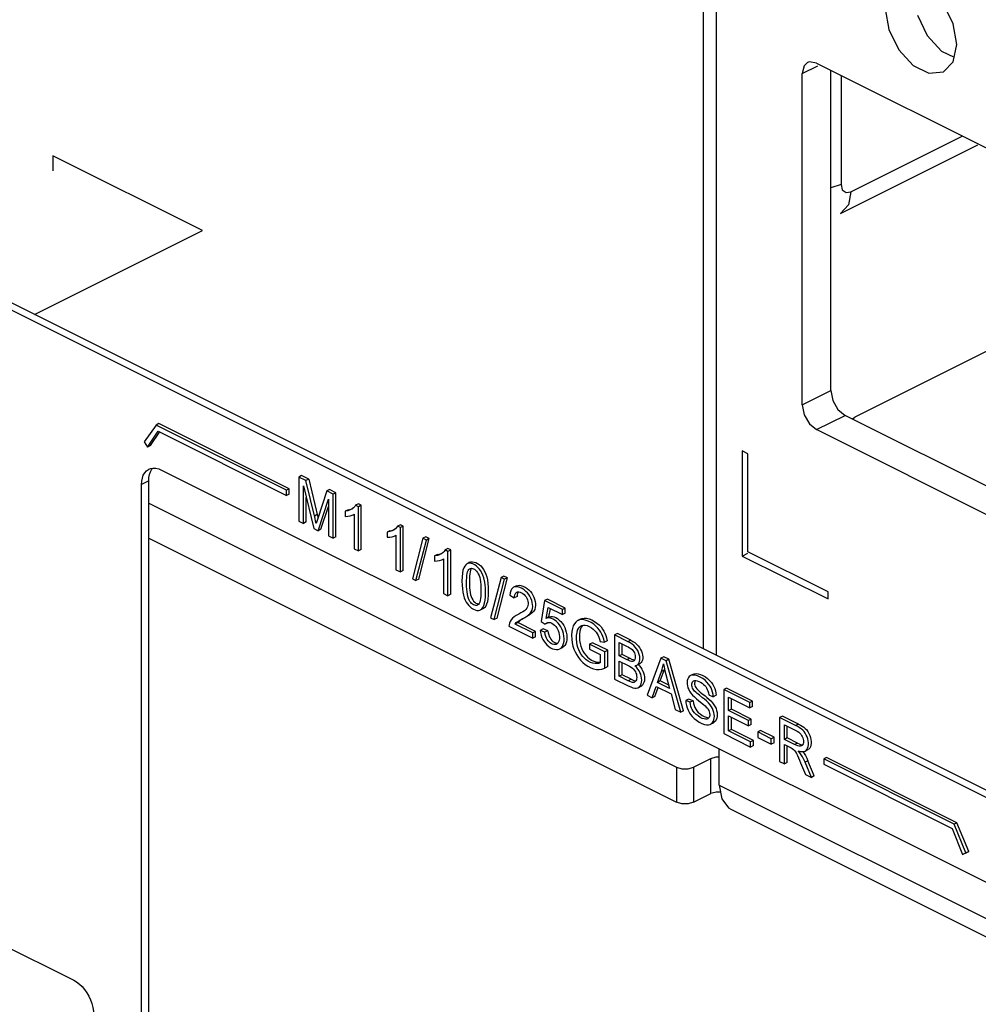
# Paper-space layout '005_EXP_CORICANT_PE_DRAWING_3_1' of a CAD drawing. Header units: millimetres. Extents: x 6 to 413, y 7 to 290.
# Tile 98 of 228: x 194.83 to 199.09, y 92.69 to 97.06. Entities that reach past the tile are written whole.
import ezdxf

# ---------------------------------------------------------------- set-up
doc = ezdxf.new("R2010")
doc.units = ezdxf.units.MM
doc.header["$LTSCALE"] = 23.1
doc.linetypes.add('DASHED', pattern=[0.2, 0.1, -0.1])
for name, color, linetype in [('000_OFFSET-LINES', 7, 'CONTINUOUS'), ('BASE_CORIANT_BL85', 7, 'CONTINUOUS'), ('FP_MYLAR_BL86', 7, 'CONTINUOUS')]:
    doc.layers.add(name, color=color, linetype=linetype)

# ---------------------------------------------------------------- blocks, each defined once
blk = doc.blocks.new('BASE_CORIANT_BL85', base_point=(229.3285, 99.074))
at = {"layer": 'BASE_CORIANT_BL85', "color": 3, "linetype": 'Continuous'}
for p, q in [((197.8679, 94.2662), (197.8679, 100.2377)), ((197.9258, 94.2372), (197.9258, 100.1676)), ((198.6764, 97.1127), (198.6922, 97.0203)), ((198.9789, 96.8769), (198.9946, 96.9536)), ((198.339, 96.876), (198.3307, 96.873)), ((198.3708, 96.8705), (198.339, 96.876)), ((198.9361, 96.8319), (198.9789, 96.8769)), ((198.3708, 96.8705), (200.8276, 95.6421)), ((198.3072, 95.3509), (198.3072, 96.8244)), ((198.339, 95.2675), (198.3708, 95.2412)), ((200.8276, 94.0128), (198.3708, 95.2412)), ((198.0659, 95.1343), (198.0404, 95.147)), ((198.0404, 95.147), (198.0404, 94.6794)), ((198.0659, 94.6978), (198.0659, 95.1343)), ((195.4013, 94.7581), (197.7477, 93.5849)), ((198.4222, 94.5196), (198.0659, 94.6978)), ((198.0404, 94.6794), (198.4222, 94.4884)), ((198.4222, 94.4884), (198.4222, 94.5196)), ((197.9386, 93.6609), (197.9386, 93.8217)), ((197.9386, 93.6609), (199.5805, 92.8399)), ((197.9386, 93.6609), (197.9492, 93.6006)), ((197.824, 93.5849), (197.9004, 93.6231)), ((197.9246, 93.6301), (197.9004, 93.6231)), ((197.944, 93.6301), (197.9246, 93.6301)), ((197.9492, 93.6006), (197.9796, 93.5602)), ((197.824, 93.5849), (197.7998, 93.5779)), ((197.9796, 93.5602), (197.99, 93.5539)), ((197.99, 93.5538), (199.6319, 92.7329))]:
    blk.add_line(p, q, dxfattribs=at)
at = {"layer": 'BASE_CORIANT_BL85', "color": 7, "linetype": 'Continuous'}
for p, q in [((198.8195, 97.0839), (198.8636, 96.994)), ((198.3072, 96.8244), (198.3765, 96.859)), ((198.4345, 95.4146), (198.4345, 96.8387)), ((198.48, 96.8159), (198.48, 96.331)), ((198.5241, 96.299), (199.0189, 96.5465)), ((198.4773, 96.2017), (199.0882, 96.5071)), ((198.48, 96.331), (198.4345, 96.3162)), ((198.5024, 96.2952), (198.5241, 96.299)), ((199.3768, 95.7149), (198.5406, 95.2968)), ((198.3072, 95.3509), (198.4345, 95.4146)), ((198.3708, 95.2412), (198.4981, 95.3048)), ((198.4663, 95.3312), (198.4981, 95.3048)), ((200.8912, 94.1083), (198.4981, 95.3048)), ((198.5306, 95.2886), (198.5406, 95.2968)), ((195.4013, 94.9139), (197.7477, 93.7408)), ((198.0404, 94.6794), (198.0659, 94.6921)), ((197.824, 93.7408), (197.9004, 93.779)), ((197.9004, 93.6231), (197.9004, 93.779)), ((197.7477, 93.7408), (197.7477, 93.5849)), ((197.824, 93.7408), (197.824, 93.5849))]:
    blk.add_line(p, q, dxfattribs=at)
at = {"layer": 'BASE_CORIANT_BL85', "color": 3, "linetype": 'Continuous'}
for points in [[(198.9946, 96.9536), (198.9789, 97.046), (198.9347, 97.1359)], [(198.6922, 97.0203), (198.7363, 96.9304), (198.8001, 96.8609), (198.8709, 96.8255), (198.9361, 96.8319)], [(198.3307, 96.873), (198.3157, 96.8591), (198.3072, 96.8244)], [(198.3072, 95.3509), (198.3157, 95.3077), (198.339, 95.2675)], [(197.7998, 93.5779), (197.7719, 93.5779), (197.7477, 93.5849)]]:
    blk.add_lwpolyline(points, dxfattribs=at)
at = {"layer": 'BASE_CORIANT_BL85', "color": 7, "linetype": 'Continuous'}
for points in [[(198.8636, 96.994), (198.9274, 96.9245), (198.9829, 96.8968)], [(198.48, 96.331), (198.4857, 96.3073), (198.5024, 96.2952)], [(198.5241, 96.299), (198.5129, 96.2408), (198.4773, 96.2017)], [(198.4345, 95.4146), (198.443, 95.3714), (198.4663, 95.3312)], [(197.9004, 93.779), (197.9246, 93.7859), (197.9386, 93.7859)], [(197.7477, 93.7408), (197.7719, 93.7338), (197.7998, 93.7338), (197.824, 93.7408)]]:
    blk.add_lwpolyline(points, dxfattribs=at)
blk = doc.blocks.new('FP_MYLAR_BL86', base_point=(209.4603, 85.5702))
at = {"layer": 'FP_MYLAR_BL86', "color": 7, "linetype": 'Continuous'}
for p, q in [((226.608, 79.8643), (192.2808, 97.0279)), ((226.6399, 79.8802), (192.3126, 97.0438)), ((195.434, 95.2615), (195.3816, 95.1865)), ((195.4467, 95.2679), (195.434, 95.2615)), ((196.0135, 94.9718), (195.434, 95.2615)), ((196.0262, 94.9782), (195.4467, 95.2679)), ((195.396, 95.164), (195.4428, 95.2338)), ((195.4088, 95.1704), (195.4491, 95.2306)), ((195.4428, 95.2338), (196.0135, 94.9484)), ((195.3816, 95.1865), (195.396, 95.164)), ((195.4088, 95.1704), (195.396, 95.164)), ((195.4022, 95.0653), (195.4104, 95.0684)), ((195.4586, 95.0617), (220.1705, 82.7057)), ((196.0814, 95.037), (196.0687, 95.0306)), ((196.1133, 95.021), (196.0814, 95.037)), ((195.4013, 95.013), (195.3695, 94.9971)), ((195.3695, 91.1), (195.3695, 94.9971)), ((195.4013, 91.1159), (195.4013, 95.013)), ((196.1006, 95.0147), (196.0687, 95.0306)), ((196.0687, 95.0306), (196.0687, 94.8346)), ((196.1133, 95.021), (196.1006, 95.0147)), ((196.1133, 95.021), (196.1538, 94.8521)), ((196.0262, 94.9782), (196.0135, 94.9718)), ((196.0135, 94.9484), (196.0135, 94.9718)), ((196.0262, 94.9548), (196.0135, 94.9484)), ((196.0262, 94.9548), (196.0262, 94.9782)), ((196.0891, 94.9912), (196.1354, 94.8013)), ((196.0891, 94.8244), (196.0891, 94.9912)), ((196.1929, 94.9685), (196.1516, 94.8421)), ((196.2056, 94.9749), (196.1929, 94.9685)), ((196.2214, 94.9542), (196.1929, 94.9685)), ((196.2341, 94.9606), (196.2056, 94.9749)), ((196.2341, 94.9606), (196.2214, 94.9542)), ((196.2214, 94.7583), (196.2214, 94.9542)), ((196.2341, 94.7646), (196.2341, 94.9606)), ((196.1018, 94.8308), (196.1018, 94.939)), ((196.1545, 94.7917), (196.201, 94.9325)), ((196.201, 94.9325), (196.201, 94.7685)), ((196.3341, 94.9114), (196.3214, 94.9051)), ((196.334, 94.8987), (196.3214, 94.9051)), ((196.3467, 94.9051), (196.334, 94.8987)), ((196.3467, 94.9051), (196.3341, 94.9114)), ((196.3467, 94.7083), (196.3467, 94.9051)), ((196.1511, 94.8633), (196.1384, 94.857)), ((196.1672, 94.7981), (196.201, 94.9003)), ((196.2878, 94.8854), (196.275, 94.879)), ((196.275, 94.879), (196.275, 94.8558)), ((196.2878, 94.8854), (196.2999, 94.8873)), ((196.2999, 94.8873), (196.3071, 94.8897)), ((196.3101, 94.8626), (196.3144, 94.8651)), ((196.3144, 94.8651), (196.3144, 94.7118)), ((196.334, 94.702), (196.334, 94.8987)), ((196.0687, 94.8346), (196.0891, 94.8244)), ((196.1018, 94.8308), (196.0891, 94.8244)), ((196.1538, 94.8521), (196.154, 94.8512)), ((196.5205, 94.8182), (196.5078, 94.8118)), ((196.5332, 94.8119), (196.5205, 94.8182)), ((196.1354, 94.8013), (196.1545, 94.7917)), ((196.1672, 94.7981), (196.1545, 94.7917)), ((196.4742, 94.7921), (196.4615, 94.7858)), ((196.4615, 94.7858), (196.4615, 94.7625)), ((196.4742, 94.7921), (196.4864, 94.7941)), ((196.4864, 94.7941), (196.4935, 94.7964)), ((196.5204, 94.8055), (196.5078, 94.8118)), ((196.5332, 94.8119), (196.5204, 94.8055)), ((196.5204, 94.6087), (196.5204, 94.8055)), ((196.5332, 94.6151), (196.5332, 94.8119)), ((196.201, 94.7685), (196.2214, 94.7583)), ((196.2341, 94.7646), (196.2214, 94.7583)), ((196.4965, 94.7694), (196.5008, 94.7719)), ((196.5008, 94.7719), (196.5008, 94.6186)), ((196.6203, 94.7581), (196.5739, 94.5787)), ((196.5898, 94.5707), (196.636, 94.7502)), ((196.6025, 94.5771), (196.6488, 94.7566)), ((196.633, 94.7645), (196.6203, 94.7581)), ((196.636, 94.7502), (196.6203, 94.7581)), ((196.6488, 94.7566), (196.633, 94.7645)), ((196.6488, 94.7566), (196.636, 94.7502)), ((196.3144, 94.7118), (196.334, 94.702)), ((196.3467, 94.7083), (196.334, 94.702)), ((196.6855, 94.6865), (196.6728, 94.6801)), ((196.6855, 94.6865), (196.6976, 94.6884)), ((196.6976, 94.6884), (196.7048, 94.6908)), ((196.7318, 94.7126), (196.7191, 94.7062)), ((196.7317, 94.6999), (196.7191, 94.7062)), ((196.7444, 94.7062), (196.7317, 94.6999)), ((196.7317, 94.5031), (196.7317, 94.6999)), ((196.7444, 94.7062), (196.7318, 94.7126)), ((196.7444, 94.5095), (196.7444, 94.7062)), ((196.6728, 94.6801), (196.6728, 94.6569)), ((196.7079, 94.6638), (196.7121, 94.6662)), ((196.7121, 94.6662), (196.7121, 94.5129)), ((196.8297, 94.6514), (196.817, 94.6451)), ((196.5008, 94.6186), (196.5204, 94.6087)), ((196.5332, 94.6151), (196.5204, 94.6087)), ((196.5739, 94.5787), (196.5898, 94.5707)), ((196.6025, 94.5771), (196.5898, 94.5707)), ((196.9683, 94.5841), (196.9219, 94.4046)), ((196.9378, 94.3967), (196.9841, 94.5762)), ((196.9505, 94.4031), (196.9968, 94.5826)), ((196.9811, 94.5905), (196.9683, 94.5841)), ((196.9841, 94.5762), (196.9683, 94.5841)), ((196.9968, 94.5826), (196.9811, 94.5905)), ((196.9968, 94.5826), (196.9841, 94.5762)), ((196.7121, 94.5129), (196.7317, 94.5031)), ((197.0366, 94.5471), (197.0239, 94.5407)), ((196.7444, 94.5095), (196.7317, 94.5031)), ((197.007, 94.5055), (197.0271, 94.4929)), ((197.0399, 94.4993), (197.0271, 94.4929)), ((197.1615, 94.4815), (197.146, 94.3886)), ((197.1743, 94.4878), (197.1615, 94.4815)), ((197.2411, 94.4417), (197.1615, 94.4815)), ((197.2538, 94.448), (197.1743, 94.4878)), ((196.8765, 94.4396), (196.8892, 94.446)), ((197.1686, 94.4023), (197.1772, 94.4506)), ((197.1772, 94.4506), (197.2411, 94.4187)), ((197.1813, 94.4086), (197.1879, 94.4453)), ((197.2538, 94.448), (197.2411, 94.4417)), ((197.2411, 94.4187), (197.2411, 94.4417)), ((197.2538, 94.4251), (197.2411, 94.4187)), ((197.2538, 94.4251), (197.2538, 94.448)), ((196.9219, 94.4046), (196.9378, 94.3967)), ((196.9505, 94.4031), (196.9378, 94.3967)), ((197.0433, 94.3832), (197.0305, 94.3768)), ((197.1218, 94.3439), (197.0433, 94.3832)), ((197.146, 94.3886), (197.1645, 94.3764)), ((197.1772, 94.3828), (197.1645, 94.3764)), ((197.1813, 94.4086), (197.1686, 94.4023)), ((197.1768, 94.3842), (197.1821, 94.3843)), ((197.1785, 94.3842), (197.1772, 94.3828)), ((197.3237, 94.3997), (197.311, 94.3933)), ((197.0033, 94.3673), (197.109, 94.3144)), ((197.109, 94.3376), (197.0305, 94.3768)), ((197.1218, 94.3439), (197.109, 94.3376)), ((197.109, 94.3144), (197.109, 94.3376)), ((197.1218, 94.3208), (197.1218, 94.3439)), ((197.1553, 94.3554), (197.1425, 94.349)), ((197.1632, 94.3409), (197.1425, 94.349)), ((197.1759, 94.3472), (197.1553, 94.3554)), ((197.1759, 94.3472), (197.1632, 94.3409)), ((197.3297, 94.3701), (197.3251, 94.3638)), ((197.3313, 94.3714), (197.3297, 94.3701)), ((197.1218, 94.3208), (197.109, 94.3144)), ((197.3748, 94.2941), (197.3621, 94.2877)), ((197.4426, 94.2603), (197.3748, 94.2941)), ((197.4084, 94.2995), (197.4275, 94.2964)), ((197.4403, 94.3027), (197.4275, 94.2964)), ((197.4854, 94.335), (197.4726, 94.3286)), ((197.5327, 94.2986), (197.4726, 94.3286)), ((197.4726, 94.3286), (197.4726, 94.1326)), ((197.5454, 94.305), (197.4854, 94.335)), ((197.4939, 94.2949), (197.5258, 94.2789)), ((197.4939, 94.2356), (197.4939, 94.2949)), ((197.5454, 94.305), (197.5327, 94.2986)), ((197.2294, 94.2668), (197.2421, 94.2731)), ((197.4299, 94.254), (197.3621, 94.2877)), ((197.3621, 94.2877), (197.3621, 94.2648)), ((197.3621, 94.2648), (197.4091, 94.2413)), ((197.4426, 94.2603), (197.4299, 94.254)), ((197.4299, 94.1813), (197.4299, 94.254)), ((197.4426, 94.1877), (197.4426, 94.2603)), ((197.5066, 94.242), (197.5066, 94.2885)), ((197.4091, 94.2047), (197.4077, 94.2039)), ((197.4091, 94.2413), (197.4091, 94.2047)), ((197.5066, 94.242), (197.4939, 94.2356)), ((197.5285, 94.2183), (197.4939, 94.2356)), ((197.4939, 94.2125), (197.5308, 94.194)), ((197.4939, 94.1452), (197.4939, 94.2125)), ((197.5482, 94.2212), (197.5066, 94.242)), ((197.5066, 94.1515), (197.5066, 94.2061)), ((197.5412, 94.2247), (197.5285, 94.2183)), ((197.679, 94.2255), (197.6175, 94.0602)), ((197.6917, 94.2318), (197.679, 94.2255)), ((197.7018, 94.2141), (197.679, 94.2255)), ((197.7145, 94.2204), (197.6917, 94.2318)), ((197.7145, 94.2204), (197.7018, 94.2141)), ((197.7673, 93.9853), (197.7018, 94.2141)), ((197.78, 93.9917), (197.7145, 94.2204)), ((197.4426, 94.1877), (197.4299, 94.1813)), ((197.5768, 94.1964), (197.5847, 94.2004)), ((197.5773, 94.1967), (197.5834, 94.1908)), ((197.6636, 94.1176), (197.6812, 94.1663)), ((197.6764, 94.124), (197.694, 94.1726)), ((197.694, 94.1726), (197.6812, 94.1663)), ((197.6899, 94.1994), (197.6931, 94.1848)), ((197.6931, 94.1848), (197.697, 94.1693)), ((197.6952, 94.1764), (197.694, 94.1726)), ((197.697, 94.1693), (197.7012, 94.1531)), ((197.4726, 94.1326), (197.5337, 94.1021)), ((197.5066, 94.1515), (197.4939, 94.1452)), ((197.5337, 94.1252), (197.4939, 94.1452)), ((197.5464, 94.1316), (197.5066, 94.1515)), ((197.5464, 94.1316), (197.5337, 94.1252)), ((197.6764, 94.124), (197.6636, 94.1176)), ((197.7179, 94.0905), (197.6636, 94.1176)), ((197.714, 94.1052), (197.6764, 94.124)), ((197.7012, 94.1531), (197.7179, 94.0905)), ((197.8232, 94.1539), (197.8105, 94.1475)), ((197.5778, 94.0938), (197.5905, 94.1001)), ((197.64, 94.049), (197.6575, 94.0995)), ((197.6527, 94.0553), (197.6665, 94.0951)), ((197.6575, 94.0995), (197.7245, 94.0661)), ((197.9713, 94.092), (197.9586, 94.0856)), ((198.0743, 94.0278), (197.9586, 94.0856)), ((197.9586, 94.0856), (197.9586, 93.8897)), ((198.087, 94.0342), (197.9713, 94.092)), ((197.6175, 94.0602), (197.64, 94.049)), ((197.6527, 94.0553), (197.64, 94.049)), ((197.7245, 94.0661), (197.7431, 93.9974)), ((197.8021, 94.0436), (197.7894, 94.0372)), ((197.8094, 94.0294), (197.7894, 94.0372)), ((197.8221, 94.0357), (197.8021, 94.0436)), ((197.8221, 94.0357), (197.8094, 94.0294)), ((197.8917, 94.062), (197.912, 94.0537)), ((197.9247, 94.0601), (197.912, 94.0537)), ((197.9798, 94.0519), (198.0743, 94.0047)), ((197.9798, 93.9919), (197.9798, 94.0519)), ((197.9925, 93.9983), (197.9925, 94.0456)), ((198.087, 94.0342), (198.0743, 94.0278)), ((198.087, 94.011), (198.087, 94.0342)), ((192.6113, 94.0219), (195.068, 92.7935)), ((197.7431, 93.9974), (197.7673, 93.9853)), ((197.78, 93.9917), (197.7673, 93.9853)), ((197.9925, 93.9983), (197.9798, 93.9919)), ((198.0683, 93.9476), (197.9798, 93.9919)), ((198.081, 93.954), (197.9925, 93.9983)), ((198.0743, 94.0047), (198.0743, 94.0278)), ((198.087, 94.011), (198.0743, 94.0047)), ((197.8911, 93.9587), (197.8876, 93.9561)), ((197.9798, 93.9689), (198.0683, 93.9246)), ((197.9798, 93.9022), (197.9798, 93.9689)), ((197.9925, 93.9086), (197.9925, 93.9625)), ((198.081, 93.954), (198.0683, 93.9476)), ((198.0683, 93.9246), (198.0683, 93.9476)), ((198.081, 93.931), (198.081, 93.954)), ((198.2196, 93.9679), (198.2069, 93.9615)), ((198.2778, 93.926), (198.2069, 93.9615)), ((198.2069, 93.9615), (198.2069, 93.7655)), ((198.2905, 93.9324), (198.2196, 93.9679)), ((197.9, 93.9321), (197.9127, 93.9385)), ((197.9925, 93.9086), (197.9798, 93.9022)), ((198.078, 93.8531), (197.9798, 93.9022)), ((198.0907, 93.8594), (197.9925, 93.9086)), ((198.081, 93.931), (198.0683, 93.9246)), ((198.1222, 93.9035), (198.1095, 93.8972)), ((198.1826, 93.8734), (198.1222, 93.9035)), ((198.228, 93.9292), (198.2787, 93.9039)), ((198.228, 93.8644), (198.228, 93.9292)), ((198.2408, 93.8708), (198.2408, 93.9229)), ((198.2905, 93.9324), (198.2778, 93.926)), ((197.9586, 93.8897), (198.078, 93.8299)), ((198.0907, 93.8594), (198.078, 93.8531)), ((198.0907, 93.8363), (198.0907, 93.8594)), ((198.1699, 93.867), (198.1095, 93.8972)), ((198.1095, 93.8972), (198.1095, 93.873)), ((198.1095, 93.873), (198.1699, 93.8428)), ((198.1826, 93.8734), (198.1699, 93.867)), ((198.1699, 93.8428), (198.1699, 93.867)), ((198.1826, 93.8492), (198.1826, 93.8734)), ((198.2408, 93.8708), (198.228, 93.8644)), ((198.2736, 93.8416), (198.228, 93.8644)), ((198.2863, 93.848), (198.2408, 93.8708)), ((198.078, 93.8299), (198.078, 93.8531)), ((198.0907, 93.8363), (198.078, 93.8299)), ((198.1826, 93.8492), (198.1699, 93.8428)), ((198.228, 93.8419), (198.2526, 93.8297)), ((198.228, 93.7549), (198.228, 93.8419)), ((198.2408, 93.7613), (198.2408, 93.8356)), ((198.2863, 93.848), (198.2736, 93.8416)), ((198.3204, 93.8123), (198.3331, 93.8187)), ((198.3328, 93.7686), (198.32, 93.7623)), ((198.3606, 93.7014), (198.3328, 93.7686)), ((198.4158, 93.7833), (198.4031, 93.777)), ((198.9825, 93.4872), (198.4031, 93.777)), ((198.4031, 93.777), (198.4031, 93.7536)), ((198.9953, 93.4936), (198.4158, 93.7833)), ((198.2069, 93.7655), (198.228, 93.7549)), ((198.2408, 93.7613), (198.228, 93.7549)), ((198.3001, 93.7597), (198.3213, 93.7083)), ((198.3479, 93.695), (198.32, 93.7623)), ((198.4031, 93.7536), (198.9738, 93.4683)), ((198.3213, 93.7083), (198.3479, 93.695)), ((198.3606, 93.7014), (198.3479, 93.695)), ((198.9738, 93.4683), (199.0205, 93.3518)), ((198.9953, 93.4936), (198.9825, 93.4872)), ((199.035, 93.3598), (198.9825, 93.4872)), ((199.0477, 93.3662), (198.9953, 93.4936)), ((199.0205, 93.3518), (199.035, 93.3598)), ((199.0332, 93.3582), (199.0205, 93.3518)), ((199.0332, 93.3582), (199.0477, 93.3662)), ((199.0477, 93.3662), (199.035, 93.3598))]:
    blk.add_line(p, q, dxfattribs=at)
for points in [[(195.3695, 94.9971), (195.3704, 95.0122), (195.3731, 95.026), (195.3775, 95.0384), (195.3836, 95.049), (195.3912, 95.0577), (195.4002, 95.0642), (195.4022, 95.0653)], [(195.4013, 95.013), (195.4022, 95.0281), (195.4049, 95.042), (195.4093, 95.0543)], [(195.4093, 95.0543), (195.4154, 95.0649), (195.4199, 95.07)], [(195.4104, 95.0684), (195.4216, 95.0703), (195.4335, 95.0698), (195.4459, 95.0669), (195.4586, 95.0617)], [(196.1461, 94.8241), (196.1437, 94.8348), (196.1411, 94.8457), (196.1006, 95.0147)], [(196.3214, 94.9051), (196.3176, 94.8991), (196.3123, 94.8935), (196.3055, 94.8885), (196.3008, 94.8859)], [(196.3008, 94.8859), (196.2972, 94.8843), (196.2871, 94.8809), (196.275, 94.879)], [(196.275, 94.8558), (196.2864, 94.8562), (196.2974, 94.8582), (196.3067, 94.8611), (196.3101, 94.8626)], [(196.1516, 94.8421), (196.1487, 94.833), (196.1461, 94.8241)], [(196.4872, 94.7927), (196.4836, 94.791), (196.4736, 94.7877), (196.4615, 94.7858)], [(196.5078, 94.8118), (196.504, 94.8059), (196.4988, 94.8003), (196.492, 94.7953), (196.4872, 94.7927)], [(196.4615, 94.7625), (196.4729, 94.763), (196.4838, 94.765), (196.4932, 94.7679), (196.4965, 94.7694)], [(196.6985, 94.687), (196.6949, 94.6854), (196.6849, 94.682), (196.6728, 94.6801)], [(196.7191, 94.7062), (196.7153, 94.7002), (196.7101, 94.6947), (196.7033, 94.6897), (196.6985, 94.687)], [(196.6728, 94.6569), (196.6841, 94.6573), (196.6951, 94.6593), (196.7045, 94.6623), (196.7079, 94.6638)], [(196.817, 94.6451), (196.8159, 94.6445), (196.811, 94.6408), (196.8064, 94.635), (196.8023, 94.6268), (196.7989, 94.6161), (196.7965, 94.6028), (196.795, 94.587), (196.7945, 94.5683)], [(196.8988, 94.5162), (196.8984, 94.5354), (196.8969, 94.5528), (196.8944, 94.5684), (196.891, 94.5824), (196.8869, 94.5945), (196.8822, 94.6051), (196.8768, 94.6144), (196.8713, 94.6223), (196.8654, 94.6289), (196.8587, 94.6349), (196.8511, 94.6401), (196.8428, 94.6441), (196.8347, 94.6466), (196.8274, 94.6474), (196.8212, 94.6466), (196.817, 94.6451)], [(196.8297, 94.6514), (196.8345, 94.6531), (196.8411, 94.6537), (196.8482, 94.6528), (196.8557, 94.6504), (196.8634, 94.6467), (196.8709, 94.6416), (196.8781, 94.6353), (196.8847, 94.6277), (196.8905, 94.6192), (196.8957, 94.6098), (196.9004, 94.5991), (196.9043, 94.5868), (196.9075, 94.573), (196.9098, 94.5576), (196.9112, 94.5408), (196.9116, 94.5226)], [(196.8147, 94.5582), (196.8149, 94.571), (196.8155, 94.5823), (196.8165, 94.5923), (196.8177, 94.6011), (196.8194, 94.6087), (196.8216, 94.6146), (196.8243, 94.6188), (196.8277, 94.6219), (196.8296, 94.623)], [(196.8326, 94.6166), (196.8307, 94.609), (196.8293, 94.5999), (196.8283, 94.5895), (196.8276, 94.5777), (196.8274, 94.5646)], [(196.8296, 94.623), (196.8319, 94.6239), (196.8365, 94.6247), (196.8413, 94.6243), (196.8458, 94.6229), (196.8502, 94.6204), (196.8547, 94.6169), (196.8591, 94.6123), (196.8632, 94.6067), (196.8671, 94.6002), (196.8703, 94.5929), (196.8731, 94.5845), (196.8752, 94.5749), (196.8768, 94.5642), (196.8779, 94.5525), (196.8785, 94.5397), (196.8786, 94.5258)], [(196.8369, 94.6247), (196.8352, 94.6225), (196.8326, 94.6166)], [(196.7945, 94.5683), (196.7949, 94.5504), (196.7963, 94.5341), (196.7984, 94.5192), (196.8013, 94.5058), (196.8048, 94.494), (196.8089, 94.4838), (196.8134, 94.4749), (196.8187, 94.4667), (196.8244, 94.4595), (196.8305, 94.4533), (196.8373, 94.4478), (196.845, 94.4431), (196.8532, 94.4396), (196.8609, 94.4377), (196.8678, 94.4374), (196.8736, 94.4385), (196.8765, 94.4396)], [(196.863, 94.4611), (196.8597, 94.46), (196.8556, 94.4596), (196.851, 94.4604), (196.8461, 94.4623), (196.8413, 94.4652), (196.837, 94.4687), (196.8333, 94.4728), (196.8298, 94.4777), (196.8264, 94.4838), (196.8232, 94.4912), (196.8205, 94.4997), (196.8184, 94.5093), (196.8168, 94.52), (196.8156, 94.5316), (196.8149, 94.5444), (196.8147, 94.5582)], [(196.8274, 94.5646), (196.8276, 94.5512), (196.8283, 94.5387), (196.8294, 94.5273), (196.8309, 94.5169), (196.8329, 94.5075), (196.8354, 94.4991), (196.8385, 94.4915), (196.8421, 94.4846), (196.8464, 94.4786), (196.8512, 94.4738), (196.8562, 94.4701), (196.8614, 94.4676), (196.8664, 94.4662), (196.8688, 94.4662)], [(196.8786, 94.5258), (196.8785, 94.5124), (196.8778, 94.5006), (196.8767, 94.4902), (196.8752, 94.4812), (196.8731, 94.4739), (196.8704, 94.4683), (196.8672, 94.4642), (196.8636, 94.4614), (196.863, 94.4611)], [(196.8765, 94.4396), (196.8786, 94.4409), (196.8832, 94.4448), (196.8876, 94.4508), (196.8916, 94.4591), (196.8948, 94.4697), (196.897, 94.4827), (196.8984, 94.4982), (196.8988, 94.5162)], [(196.9116, 94.5226), (196.9111, 94.5046), (196.9098, 94.489), (196.9074, 94.4758), (196.9041, 94.465), (196.9, 94.4566), (196.8954, 94.4506), (196.8902, 94.4465), (196.8892, 94.446)], [(197.0378, 94.5187), (197.0418, 94.52), (197.0468, 94.5201), (197.0526, 94.519), (197.059, 94.5163), (197.0652, 94.5124), (197.0708, 94.5078), (197.0755, 94.5027), (197.0794, 94.4973), (197.0827, 94.4914), (197.0854, 94.4849), (197.0874, 94.478), (197.0884, 94.4714), (197.0886, 94.4653), (197.0877, 94.4594), (197.0858, 94.4533), (197.0826, 94.4473), (197.078, 94.4416), (197.0722, 94.4363), (197.065, 94.4312), (197.0566, 94.4261), (197.0467, 94.4207), (197.036, 94.4149), (197.0265, 94.409), (197.0187, 94.4027), (197.0125, 94.3959), (197.008, 94.3888), (197.0051, 94.3815), (197.0036, 94.3742), (197.0033, 94.3673)], [(197.0239, 94.5407), (197.0233, 94.5404), (197.0187, 94.537), (197.0146, 94.5319), (197.0111, 94.5249), (197.0085, 94.5159), (197.007, 94.5055)], [(197.0305, 94.3768), (197.0359, 94.3831), (197.0431, 94.3886), (197.0518, 94.3937), (197.0619, 94.3992), (197.0727, 94.4052), (197.0824, 94.4112), (197.0907, 94.4174), (197.0974, 94.424), (197.1025, 94.431), (197.1059, 94.4384), (197.108, 94.4463), (197.1088, 94.4545), (197.1085, 94.4632), (197.107, 94.4726), (197.1044, 94.4823), (197.1009, 94.4916), (197.0966, 94.5002), (197.0917, 94.5081), (197.0859, 94.5155), (197.0791, 94.5224), (197.0713, 94.5288), (197.062, 94.5347), (197.0519, 94.5394), (197.0428, 94.5422), (197.0351, 94.5431), (197.0286, 94.5424), (197.0239, 94.5407)], [(197.0271, 94.4929), (197.0277, 94.5008), (197.0294, 94.5075), (197.0317, 94.5128), (197.0345, 94.5164), (197.0378, 94.5187)], [(197.0366, 94.5471), (197.0421, 94.5489), (197.0487, 94.5494), (197.0565, 94.5484), (197.0656, 94.5454), (197.075, 94.5409), (197.084, 94.5352), (197.0921, 94.5286), (197.0991, 94.5213), (197.105, 94.5136), (197.11, 94.5054), (197.1142, 94.4966), (197.1176, 94.4873), (197.12, 94.4778), (197.1213, 94.4682), (197.1214, 94.4591), (197.1202, 94.4504), (197.1177, 94.4422), (197.1136, 94.4348), (197.1081, 94.428), (197.101, 94.4218), (197.0926, 94.4159), (197.0832, 94.4103), (197.0735, 94.4049), (197.0639, 94.3997), (197.0552, 94.3946), (197.0481, 94.389), (197.0433, 94.3832)], [(197.0418, 94.5131), (197.0404, 94.5068), (197.0399, 94.4993)], [(197.0453, 94.5201), (197.044, 94.5183), (197.0418, 94.5131)], [(197.1645, 94.3764), (197.1678, 94.38), (197.1714, 94.3824)], [(197.2294, 94.2668), (197.2348, 94.2704), (197.2396, 94.2755), (197.2434, 94.2822), (197.2464, 94.2906), (197.2481, 94.3005), (197.2486, 94.3115), (197.2478, 94.3231), (197.2457, 94.3346), (197.2425, 94.3455), (197.2385, 94.3555), (197.2338, 94.3646), (197.2283, 94.3732), (197.2217, 94.3813), (197.2145, 94.3886), (197.2069, 94.3947), (197.1993, 94.3992), (197.1918, 94.4023), (197.184, 94.4039), (197.1761, 94.404), (197.1686, 94.4023)], [(197.1714, 94.3824), (197.1719, 94.3827), (197.1768, 94.3842)], [(197.1813, 94.4086), (197.1888, 94.4103), (197.1966, 94.4103), (197.2043, 94.4087), (197.2121, 94.4056), (197.2198, 94.4009), (197.2273, 94.3949), (197.2344, 94.3878), (197.2409, 94.3797), (197.2466, 94.3709), (197.2514, 94.3616), (197.2553, 94.3516), (197.2584, 94.3408), (197.2605, 94.3295), (197.2613, 94.3181), (197.2609, 94.3073), (197.2592, 94.2975), (197.2563, 94.289), (197.2523, 94.2819), (197.2472, 94.2765), (197.2421, 94.2732)], [(197.1821, 94.3843), (197.1879, 94.3832), (197.194, 94.3807), (197.2002, 94.3768), (197.2063, 94.3718), (197.2117, 94.3661), (197.2161, 94.3602), (197.2196, 94.3542), (197.2226, 94.3476), (197.225, 94.3399), (197.2268, 94.3311), (197.2277, 94.3215), (197.2274, 94.312), (197.2261, 94.3039), (197.2238, 94.2975), (197.2209, 94.2926), (197.2173, 94.289), (197.2147, 94.2874)], [(197.311, 94.3933), (197.3073, 94.3912), (197.3003, 94.3855), (197.2942, 94.3778), (197.2892, 94.3683), (197.2854, 94.357), (197.2829, 94.3433), (197.2819, 94.327), (197.2826, 94.3097), (197.2847, 94.2937), (197.2881, 94.2792), (197.2925, 94.2658), (197.2981, 94.2528), (197.305, 94.2398), (197.313, 94.2276), (197.3216, 94.2166), (197.3311, 94.2066), (197.3419, 94.1973), (197.354, 94.1891), (197.3669, 94.1823), (197.3799, 94.1775), (197.3923, 94.1749), (197.4044, 94.1745), (197.4168, 94.1765), (197.4299, 94.1813)], [(197.4275, 94.2964), (197.4245, 94.3097), (197.4209, 94.3216), (197.4167, 94.3317), (197.4119, 94.3408), (197.406, 94.3499), (197.3986, 94.3592), (197.3899, 94.368), (197.38, 94.3762), (197.3683, 94.3838), (197.3551, 94.3905), (197.3425, 94.3949), (197.3319, 94.3969), (197.3229, 94.3969), (197.3148, 94.395), (197.311, 94.3933)], [(197.3237, 94.3997), (197.3293, 94.4019), (197.3381, 94.4034), (197.348, 94.4028), (197.3593, 94.4001), (197.3713, 94.3953), (197.3832, 94.3889), (197.3944, 94.3813), (197.4043, 94.3728), (197.4127, 94.3639), (197.4197, 94.3548), (197.4255, 94.3457), (197.4303, 94.3363), (197.4342, 94.3262), (197.4375, 94.3151), (197.4403, 94.3027)], [(197.1425, 94.349), (197.1439, 94.3388), (197.1465, 94.328), (197.1502, 94.3175), (197.1546, 94.3078), (197.1597, 94.2993), (197.1654, 94.2914), (197.1722, 94.284), (197.1799, 94.2773), (197.1883, 94.2716), (197.197, 94.2673), (197.2058, 94.2646), (197.2144, 94.2636), (197.2222, 94.2643), (197.2294, 94.2668)], [(197.2147, 94.2874), (197.213, 94.2867), (197.208, 94.2855), (197.2026, 94.2856), (197.1972, 94.287), (197.1918, 94.2895), (197.1866, 94.2931), (197.1815, 94.2977), (197.1771, 94.3029), (197.1734, 94.3085), (197.1701, 94.3147), (197.1672, 94.3222), (197.1648, 94.331), (197.1632, 94.3409)], [(197.1759, 94.3472), (197.1775, 94.3374), (197.1799, 94.3289), (197.1827, 94.3214), (197.186, 94.315), (197.1898, 94.3093), (197.1942, 94.3042), (197.199, 94.2997), (197.2042, 94.2961), (197.2097, 94.2935), (197.2152, 94.292), (197.2202, 94.2919)], [(197.4077, 94.2039), (197.4032, 94.2022), (197.3957, 94.2009), (197.3865, 94.201), (197.376, 94.2028), (197.3657, 94.2063), (197.356, 94.2112), (197.3469, 94.2175), (197.3386, 94.2248), (197.3312, 94.2328), (197.3245, 94.2419), (197.3185, 94.2517), (197.3135, 94.262), (197.3097, 94.2723), (197.3067, 94.2834), (197.3047, 94.296), (197.3037, 94.3102), (197.3041, 94.3254), (197.3059, 94.3388), (197.3087, 94.3493), (197.3125, 94.3576), (197.3169, 94.3636), (197.3218, 94.3678), (197.3243, 94.3693)], [(197.3251, 94.3638), (197.3213, 94.3553), (197.3185, 94.3446), (197.3168, 94.3316), (197.3164, 94.3173), (197.3173, 94.3034), (197.3193, 94.2905), (197.3225, 94.2785), (197.3267, 94.2674), (197.3318, 94.257), (197.3378, 94.2474), (197.3446, 94.2384), (197.3522, 94.2303), (197.3607, 94.2231), (197.3701, 94.2168), (197.3801, 94.2119), (197.3902, 94.2088), (197.3999, 94.2073), (197.4088, 94.2073)], [(197.3243, 94.3693), (197.3276, 94.3706), (197.3344, 94.372), (197.342, 94.3718), (197.3507, 94.3699), (197.3605, 94.3658), (197.3702, 94.3604), (197.3784, 94.3542), (197.3854, 94.3475), (197.3914, 94.3404), (197.3963, 94.3332), (197.4001, 94.3261), (197.4033, 94.3184), (197.406, 94.3095), (197.4084, 94.2995)], [(197.572, 94.194), (197.575, 94.1958), (197.5791, 94.1997), (197.5822, 94.2046), (197.5844, 94.2105), (197.5855, 94.2174), (197.5857, 94.2249), (197.5848, 94.233), (197.5828, 94.2416), (197.5797, 94.2503), (197.5757, 94.2588), (197.5708, 94.267), (197.5652, 94.2745), (197.559, 94.2811), (197.5515, 94.2873), (197.5427, 94.2932), (197.5327, 94.2986)], [(197.5454, 94.305), (197.5549, 94.2999), (197.5635, 94.2943), (197.5712, 94.288), (197.578, 94.2808), (197.5839, 94.2729), (197.5888, 94.2645), (197.5928, 94.2558), (197.5957, 94.2472), (197.5976, 94.2387), (197.5984, 94.2307), (197.5982, 94.2233), (197.597, 94.2166), (197.5948, 94.2107), (197.5916, 94.2057), (197.5874, 94.2019), (197.5847, 94.2004)], [(197.5258, 94.2789), (197.5332, 94.2753), (197.5399, 94.2717), (197.5457, 94.2678), (197.5506, 94.2635), (197.5549, 94.2587), (197.5584, 94.2535), (197.561, 94.2486), (197.5629, 94.2435), (197.5642, 94.2377), (197.5649, 94.2312), (197.5646, 94.2247), (197.5636, 94.2196), (197.5621, 94.216), (197.56, 94.2134), (197.5576, 94.2118)], [(197.5576, 94.2118), (197.5572, 94.2115), (197.5533, 94.2105), (197.5484, 94.2105), (197.5426, 94.2119), (197.5359, 94.2146), (197.5285, 94.2183)], [(197.5482, 94.2212), (197.5544, 94.2186), (197.56, 94.2171), (197.5625, 94.2169)], [(197.5308, 94.194), (197.5389, 94.1899), (197.5461, 94.1856), (197.5523, 94.1809), (197.5575, 94.1757), (197.562, 94.1701), (197.5654, 94.1646), (197.5679, 94.1592), (197.5698, 94.1534), (197.5711, 94.1468), (197.5716, 94.1398), (197.5711, 94.1334), (197.5698, 94.1282), (197.5678, 94.1241), (197.5651, 94.1209), (197.5623, 94.119)], [(197.5634, 94.1915), (197.5697, 94.193), (197.572, 94.194)], [(197.5778, 94.0938), (197.5799, 94.095), (197.5842, 94.0988), (197.588, 94.1044), (197.591, 94.1114), (197.5928, 94.1193), (197.5935, 94.1278), (197.593, 94.1368), (197.5915, 94.1458), (197.5891, 94.1543), (197.586, 94.162), (197.582, 94.1695), (197.5768, 94.1771), (197.5705, 94.1846), (197.5634, 94.1915)], [(197.5834, 94.1908), (197.5896, 94.1834), (197.5947, 94.1758), (197.5988, 94.1681), (197.602, 94.16), (197.6044, 94.1515), (197.6058, 94.1425), (197.6062, 94.1335), (197.6055, 94.1251), (197.6037, 94.1175), (197.6008, 94.1109), (197.597, 94.1053), (197.592, 94.101), (197.5905, 94.1001)], [(197.6812, 94.1663), (197.6847, 94.1771), (197.6876, 94.1881), (197.6899, 94.1994)], [(197.5623, 94.119), (197.5617, 94.1188), (197.5579, 94.1177), (197.5532, 94.1178), (197.5475, 94.1191), (197.5409, 94.1217), (197.5337, 94.1252)], [(197.5464, 94.1316), (197.5531, 94.1283), (197.5593, 94.1258), (197.5649, 94.1243), (197.5678, 94.1241)], [(197.8105, 94.1475), (197.8097, 94.1471), (197.8048, 94.1435), (197.8011, 94.1389), (197.7982, 94.1331), (197.7963, 94.1262), (197.7955, 94.1185), (197.7958, 94.1103), (197.7972, 94.1019), (197.7994, 94.0938), (197.8025, 94.0861), (197.8068, 94.0781), (197.8124, 94.0697), (197.8194, 94.0612), (197.8279, 94.0527), (197.8375, 94.0443), (197.8464, 94.037)], [(197.912, 94.0537), (197.911, 94.0642), (197.909, 94.0744), (197.906, 94.084), (197.9022, 94.0927), (197.8973, 94.1015), (197.8911, 94.1104), (197.8838, 94.1191), (197.8753, 94.1271), (197.8653, 94.1346), (197.8535, 94.1415), (197.8417, 94.1467), (197.8317, 94.1496), (197.8232, 94.1504), (197.8159, 94.1495), (197.8105, 94.1475)], [(197.8505, 94.0605), (197.8443, 94.0655), (197.8387, 94.0702), (197.8336, 94.0748), (197.829, 94.0792), (197.8251, 94.0835), (197.8219, 94.0879), (197.8194, 94.0926), (197.8175, 94.0974), (197.8164, 94.1022), (197.8159, 94.107), (197.8162, 94.1115), (197.8173, 94.1158), (197.8193, 94.1196), (197.822, 94.1227), (197.8245, 94.1243)], [(197.8232, 94.1539), (197.8286, 94.1558), (197.8359, 94.1568), (197.8446, 94.1559), (197.8549, 94.1529), (197.866, 94.148), (197.8767, 94.1418), (197.8866, 94.1346), (197.8956, 94.1264), (197.9034, 94.1174), (197.9098, 94.1083), (197.9149, 94.0991), (197.9189, 94.0898), (197.9218, 94.0802), (197.9238, 94.0704), (197.9247, 94.0601)], [(197.8245, 94.1243), (197.8254, 94.1247), (197.8294, 94.1256), (197.8344, 94.1255), (197.8402, 94.1242), (197.8469, 94.1218), (197.8546, 94.1181), (197.862, 94.1137), (197.8685, 94.1089), (197.874, 94.1038), (197.8785, 94.0986), (197.8822, 94.0931), (197.8854, 94.0867), (197.8882, 94.0793), (197.8904, 94.0707), (197.8917, 94.062)], [(197.8319, 94.1256), (197.8305, 94.1232), (197.8292, 94.1191), (197.8286, 94.1145), (197.8289, 94.1096), (197.83, 94.1045), (197.832, 94.0993), (197.8347, 94.0942), (197.8383, 94.0892), (197.8429, 94.0844), (197.8482, 94.0794), (197.8541, 94.0743), (197.8606, 94.0689), (197.8754, 94.0571)], [(197.5337, 94.1021), (197.5446, 94.0971), (197.5542, 94.0937), (197.5625, 94.092), (197.5696, 94.0917), (197.5753, 94.0927), (197.5778, 94.0938)], [(197.7894, 94.0372), (197.7903, 94.0262), (197.7924, 94.015), (197.7955, 94.0044), (197.7996, 93.9945), (197.8047, 93.9848), (197.8111, 93.975), (197.8186, 93.9657), (197.827, 93.9571), (197.837, 93.949), (197.8487, 93.9414), (197.8615, 93.935), (197.8728, 93.931), (197.8823, 93.9292), (197.8904, 93.9292), (197.8974, 93.931), (197.9, 93.9321)], [(197.8221, 94.0357), (197.8238, 94.0242), (197.8264, 94.0144), (197.8298, 94.006), (197.834, 93.9985), (197.8391, 93.9914), (197.8454, 93.9844), (197.8532, 93.9773), (197.8621, 93.971), (197.8712, 93.966), (197.8796, 93.9626), (197.8869, 93.9609), (197.8926, 93.9607)], [(197.8464, 94.037), (197.8621, 94.0243), (197.869, 94.0186), (197.8753, 94.0131), (197.8808, 94.0078), (197.8855, 94.0025), (197.8892, 93.9973), (197.892, 93.9922), (197.8942, 93.9869), (197.8956, 93.9814), (197.8963, 93.976), (197.8962, 93.9708)], [(197.9, 93.9321), (197.9035, 93.9342), (197.9083, 93.9386), (197.912, 93.9441), (197.9147, 93.9507), (197.9163, 93.9584), (197.9168, 93.9667), (197.9161, 93.9755), (197.9145, 93.9843), (197.9119, 93.9927), (197.9084, 94.0008), (197.9038, 94.009), (197.8977, 94.0178), (197.8901, 94.0268), (197.8811, 94.0355), (197.8724, 94.0429), (197.8645, 94.0494), (197.8505, 94.0605)], [(197.8754, 94.0571), (197.8837, 94.0505), (197.8923, 94.0432), (197.9007, 94.0353), (197.9084, 94.0268), (197.9148, 94.018), (197.92, 94.0094), (197.924, 94.0008), (197.9268, 93.9921), (197.9287, 93.9834), (197.9295, 93.9746), (197.9292, 93.9661), (197.9277, 93.9582), (197.9251, 93.9512), (197.9213, 93.9453), (197.9164, 93.9407), (197.9127, 93.9385)], [(197.8876, 93.9561), (197.8834, 93.9547), (197.8777, 93.9543), (197.871, 93.9552), (197.863, 93.9577), (197.8537, 93.9621), (197.8441, 93.9682), (197.8358, 93.975), (197.8287, 93.9823), (197.8229, 93.9897), (197.8186, 93.9967), (197.8153, 94.0035), (197.8127, 94.011), (197.8107, 94.0197), (197.8094, 94.0294)], [(197.8962, 93.9708), (197.8953, 93.9661), (197.8936, 93.9619), (197.8911, 93.9587)], [(198.3204, 93.8123), (198.3246, 93.8152), (198.3282, 93.8193), (198.3312, 93.8249), (198.3334, 93.8319), (198.3346, 93.84), (198.3347, 93.8487), (198.3337, 93.8576), (198.3318, 93.8664), (198.329, 93.8749), (198.3252, 93.8832), (198.3206, 93.8912), (198.3154, 93.8987), (198.3097, 93.9051), (198.3034, 93.9107), (198.296, 93.9161), (198.2873, 93.9212), (198.2778, 93.926)], [(198.2787, 93.9039), (198.2856, 93.9001), (198.2918, 93.8958), (198.297, 93.8913), (198.3013, 93.8868), (198.3046, 93.8821), (198.3074, 93.8771), (198.3098, 93.8714), (198.3116, 93.8652), (198.3127, 93.8591), (198.3129, 93.8533), (198.3124, 93.8481), (198.3111, 93.8437), (198.3091, 93.8401), (198.3064, 93.8373), (198.304, 93.8357)], [(198.2905, 93.9324), (198.2991, 93.928), (198.3071, 93.9235), (198.3145, 93.9184), (198.3212, 93.9127), (198.3273, 93.906), (198.3328, 93.8985), (198.3375, 93.8904), (198.3414, 93.8819), (198.3444, 93.8732), (198.3464, 93.8642), (198.3474, 93.8552), (198.3473, 93.8465), (198.3461, 93.8383), (198.3439, 93.8313), (198.3409, 93.8256), (198.3369, 93.8211), (198.3331, 93.8187)], [(198.2526, 93.8297), (198.2582, 93.8268), (198.2633, 93.8237), (198.2679, 93.8198), (198.2724, 93.8149), (198.2769, 93.8087), (198.2813, 93.8011), (198.2857, 93.7923), (198.2903, 93.7825), (198.2951, 93.7716), (198.3001, 93.7597)], [(198.304, 93.8357), (198.3029, 93.8352), (198.2986, 93.8341), (198.2937, 93.8342), (198.2878, 93.8355), (198.2811, 93.838), (198.2736, 93.8416)], [(198.2863, 93.848), (198.2935, 93.8446), (198.3, 93.842), (198.3058, 93.8406), (198.3093, 93.8405)], [(198.2897, 93.8133), (198.2995, 93.8107), (198.3079, 93.8098), (198.3149, 93.8104), (198.3204, 93.8123)], [(198.32, 93.7623), (198.3144, 93.7751), (198.3088, 93.7865), (198.3032, 93.796), (198.2971, 93.8046), (198.2897, 93.8133)], [(198.3105, 93.81), (198.3162, 93.8019), (198.3218, 93.7923), (198.3273, 93.7812), (198.3328, 93.7686)], [(195.068, 92.7935), (195.0807, 92.7861), (195.0931, 92.7765), (195.105, 92.7651), (195.1162, 92.7521), (195.1263, 92.7377), (195.1353, 92.7222), (195.143, 92.7059), (195.149, 92.6892), (195.1535, 92.6724), (195.1562, 92.6558), (195.1571, 92.6398)]]:
    blk.add_lwpolyline(points, dxfattribs=at)

psp = doc.layouts.new('005_EXP_CORICANT_PE_DRAWING_3_1')

# ---------------------------------------------------------------- linework, layer by layer
at = {"layer": '000_OFFSET-LINES', "color": 4, "linetype": 'DASHED'}
for p, q in [((195.6411, 96.1264), (194.9757, 96.4591)), ((194.9757, 96.4591), (194.9757, 96.3921)), ((194.8943, 95.753), (195.6411, 96.1264))]:
    psp.add_line(p, q, dxfattribs=at)

# ---------------------------------------------------------------- block references
at = {"layer": 'BASE_CORIANT_BL85'}
psp.add_blockref('BASE_CORIANT_BL85', (229.3285, 99.074), dxfattribs=at)
at = {"layer": 'FP_MYLAR_BL86'}
psp.add_blockref('FP_MYLAR_BL86', (209.4603, 85.5702), dxfattribs=at)

doc.saveas('drawing.dxf')
